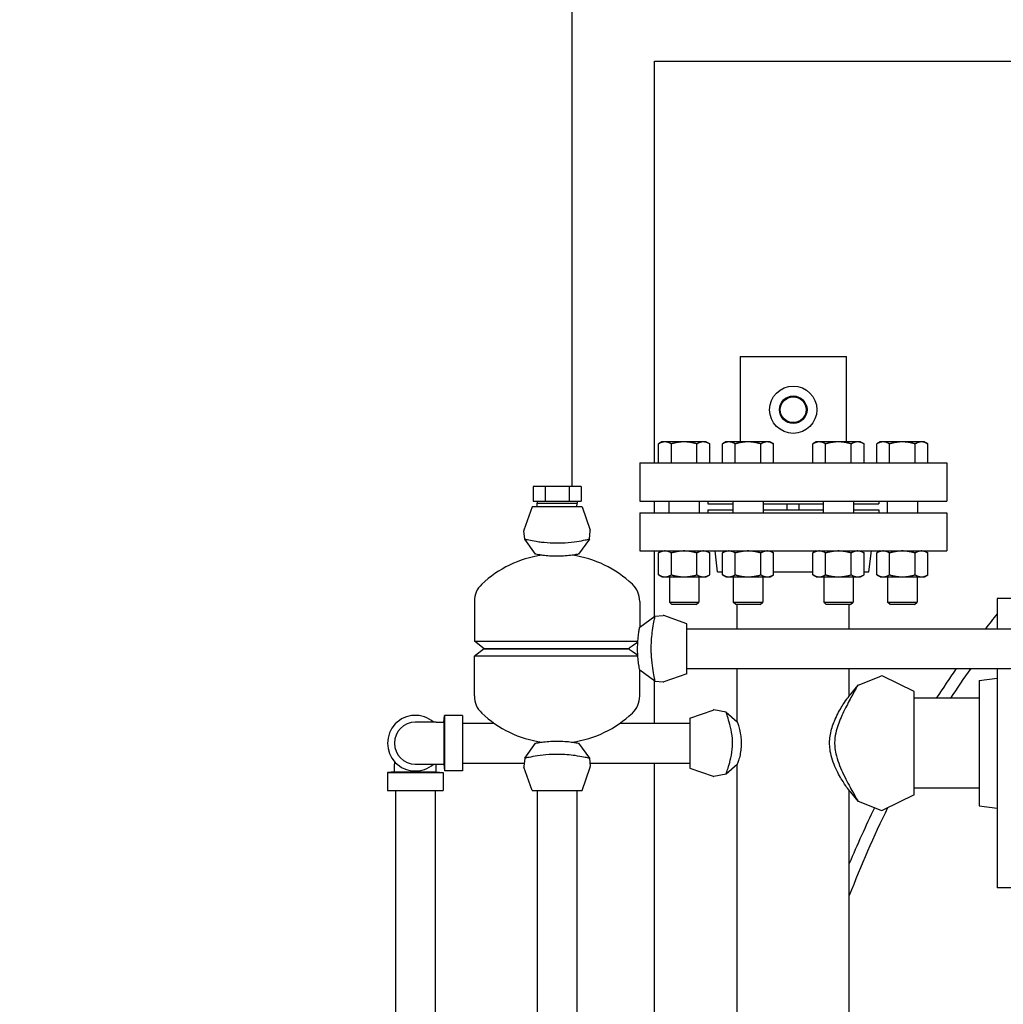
# Model space of a CAD drawing. Header units: inches. Extents: x 24 to 1128, y -94 to 748.
# Tile 65 of 256: x 217 to 238, y 276 to 297. Entities that reach past the tile are written whole.
import ezdxf

# ---------------------------------------------------------------- set-up
doc = ezdxf.new("R2010")
doc.units = ezdxf.units.IN
doc.header["$LTSCALE"] = 32
doc.header["$MEASUREMENT"] = 0
doc.layers.add('Dimension (ANSI)', color=7, linetype='Continuous', lineweight=25)
doc.layers.add('Visible (ANSI)', color=7, linetype='Continuous', lineweight=30)
doc.styles.add('Note Text (ANSI)', font='tahoma.ttf')
doc.dimstyles.new('Architectural (ANSI)', dxfattribs={"dimscale": 32, "dimtxt": 0.125, "dimasz": 0.098425, "dimexe": 0.125, "dimexo": 0.0625, "dimgap": 0.031496, "dimtad": 0, "dimtih": 1, "dimtoh": 1, "dimdec": 4, "dimrnd": 1e-08, "dimzin": 3, "dimdsep": 46, "dimlunit": 4, "dimtxsty": 'Note Text (ANSI)', "dimcen": 0.09, "dimdle": 0.393701, "dimclrd": 256, "dimclre": 256, "dimclrt": 256, "dimadec": 0, "dimazin": 3, "dimtfac": 0.96, "dimtofl": 0, "dimtmove": 0, "dimatfit": 3, "dimfxl": 1, "dimfrac": 2, "dimtolj": 1, "dimtzin": 12, "dimlwd": -1, "dimlwe": -1, "dimarcsym": 0})

# ---------------------------------------------------------------- blocks, each defined once
blk = doc.blocks.new('*D14')
at = {"layer": 'Defpoints', "color": 0, "transparency": 16777216}
for p in [(140.234, 417.109), (59.604, 127.539), (233.983, 127.539)]:
    blk.add_point(p, dxfattribs=at)
at = {"layer": 'Dimension (ANSI)', "transparency": 16777216}
for p, q in [((138.234, 417.109), (55.604, 417.109)), ((59.604, 413.959), (59.604, 254.102)), ((59.604, 130.689), (59.604, 247.035)), ((231.983, 127.539), (55.604, 127.539))]:
    blk.add_line(p, q, dxfattribs=at)
for points in [[(59.079, 413.959), (60.129, 413.959), (59.604, 417.109)], [(59.079, 130.689), (60.129, 130.689), (59.604, 127.539)]]:
    blk.add_solid(points, dxfattribs=at)
at = {"layer": 'Dimension (ANSI)', "transparency": 16777216, "insert": (46.299, 253.094), "char_height": 4, "attachment_point": 1, "style": 'Note Text (ANSI)'}
blk.add_mtext('\\A1;24\'-1 9/16"', dxfattribs=at)

msp = doc.modelspace()

# ---------------------------------------------------------------- linework, layer by layer
at = {"layer": 'Visible (ANSI)'}
for p, q in [((228.79552, 297.50112), (228.79552, 286.74612)), ((230.54552, 287.24612), (230.54552, 295.75112)), ((230.54552, 295.75112), (282.96962, 295.75112)), ((232.35802, 289.49612), (232.35802, 287.69012)), ((232.35802, 289.49612), (232.60802, 289.49612)), ((232.60802, 289.49612), (234.35802, 289.49612)), ((234.35802, 289.49612), (234.60802, 289.49612)), ((234.60802, 287.69012), (234.60802, 289.49612)), ((230.70432, 287.69012), (230.63177, 287.64824)), ((230.63177, 287.24612), (230.63177, 287.64824)), ((230.76715, 287.69012), (230.70432, 287.69012)), ((231.17332, 287.69012), (230.76715, 287.69012)), ((230.90254, 287.24612), (230.90254, 287.64824)), ((231.57949, 287.69012), (231.17332, 287.69012)), ((231.4441, 287.24612), (231.4441, 287.64824)), ((231.64232, 287.69012), (231.57949, 287.69012)), ((231.64232, 287.69012), (231.71488, 287.64824)), ((231.71488, 287.24612), (231.71488, 287.64824)), ((232.05731, 287.69012), (231.98476, 287.64824)), ((231.98476, 287.24612), (231.98476, 287.64824)), ((232.12014, 287.69012), (232.05731, 287.69012)), ((232.52631, 287.69012), (232.12014, 287.69012)), ((232.25553, 287.24612), (232.25553, 287.64824)), ((232.93248, 287.69012), (232.52631, 287.69012)), ((232.79709, 287.24612), (232.79709, 287.64824)), ((232.99531, 287.69012), (232.93248, 287.69012)), ((232.99531, 287.69012), (233.06787, 287.64824)), ((233.06787, 287.24612), (233.06787, 287.64824)), ((233.97073, 287.69012), (233.89817, 287.64824)), ((233.89817, 287.24612), (233.89817, 287.64824)), ((234.03356, 287.69012), (233.97073, 287.69012)), ((234.43973, 287.69012), (234.03356, 287.69012)), ((234.16895, 287.24612), (234.16895, 287.64824)), ((234.84589, 287.69012), (234.43973, 287.69012)), ((234.71051, 287.24612), (234.71051, 287.64824)), ((234.90873, 287.69012), (234.84589, 287.69012)), ((234.90873, 287.69012), (234.98128, 287.64824)), ((234.98128, 287.24612), (234.98128, 287.64824)), ((235.32372, 287.69012), (235.25116, 287.64824)), ((235.25116, 287.24612), (235.25116, 287.64824)), ((235.38655, 287.69012), (235.32372, 287.69012)), ((235.79272, 287.69012), (235.38655, 287.69012)), ((235.52194, 287.24612), (235.52194, 287.64824)), ((236.19888, 287.69012), (235.79272, 287.69012)), ((236.0635, 287.24612), (236.0635, 287.64824)), ((236.26172, 287.69012), (236.19888, 287.69012)), ((236.26172, 287.69012), (236.33427, 287.64824)), ((236.33427, 287.24612), (236.33427, 287.64824)), ((230.23302, 287.24612), (230.23302, 286.43612)), ((230.23302, 287.24612), (236.73302, 287.24612)), ((236.73302, 287.24612), (236.73302, 286.43612)), ((227.97495, 286.74612), (227.97495, 286.43612)), ((228.22899, 286.74612), (227.97495, 286.74612)), ((228.22899, 286.74612), (228.22899, 286.43612)), ((228.73705, 286.74612), (228.22899, 286.74612)), ((228.73705, 286.74612), (228.73705, 286.43612)), ((228.99109, 286.74612), (228.73705, 286.74612)), ((228.99109, 286.74612), (228.99109, 286.43612)), ((227.97495, 286.43612), (228.22899, 286.43612)), ((228.0591, 286.43612), (228.0591, 286.39231)), ((228.06156, 286.31362), (228.0591, 286.39231)), ((228.0591, 286.39231), (228.90694, 286.39231)), ((228.22899, 286.43612), (228.73705, 286.43612)), ((228.73705, 286.43612), (228.99109, 286.43612)), ((228.90448, 286.31362), (228.90694, 286.39231)), ((228.90694, 286.43612), (228.90694, 286.39231)), ((230.23302, 286.43612), (236.73302, 286.43612)), ((230.54552, 286.19112), (230.54552, 286.43612)), ((230.85232, 286.43612), (230.85232, 286.19112)), ((231.49432, 286.43612), (231.49432, 286.19112)), ((231.67302, 286.43612), (231.67302, 286.37612)), ((231.67302, 286.37612), (232.20531, 286.37612)), ((232.20531, 286.43612), (232.20531, 286.19112)), ((232.84731, 286.43612), (232.84731, 286.19112)), ((232.84731, 286.37612), (234.11873, 286.37612)), ((233.35802, 286.25112), (233.35802, 286.37612)), ((233.60802, 286.25112), (233.60802, 286.37612)), ((234.11873, 286.43612), (234.11873, 286.19112)), ((234.76073, 286.43612), (234.76073, 286.19112)), ((234.76073, 286.37612), (235.29302, 286.37612)), ((235.29302, 286.43612), (235.29302, 286.37612)), ((235.47172, 286.43612), (235.47172, 286.19112)), ((236.11372, 286.43612), (236.11372, 286.19112)), ((227.95402, 286.31362), (227.78149, 285.82295)), ((229.01202, 286.31362), (227.95402, 286.31362)), ((229.01202, 286.31362), (229.18455, 285.82295)), ((230.23302, 286.19112), (230.23302, 285.38112)), ((230.23302, 286.19112), (236.73302, 286.19112)), ((231.67302, 286.25112), (231.67302, 286.19112)), ((231.67302, 286.25112), (232.20531, 286.25112)), ((232.84731, 286.25112), (234.11873, 286.25112)), ((234.76073, 286.25112), (235.29302, 286.25112)), ((235.29302, 286.25112), (235.29302, 286.19112)), ((236.73302, 286.19112), (236.73302, 285.38112)), ((227.79826, 285.63384), (227.78004, 285.81074)), ((229.16778, 285.63384), (229.186, 285.81074)), ((228.02989, 285.31362), (227.79826, 285.63384)), ((229.16778, 285.63384), (228.93614, 285.31362)), ((230.23302, 285.38112), (236.73302, 285.38112)), ((230.54552, 283.9928), (230.54552, 285.38112)), ((230.70432, 285.38112), (230.63177, 285.33924)), ((230.63177, 284.87601), (230.63177, 285.33924)), ((230.90254, 284.87601), (230.90254, 285.33924)), ((231.4441, 284.87601), (231.4441, 285.33924)), ((231.64232, 285.38112), (231.71488, 285.33924)), ((231.71488, 284.87601), (231.71488, 285.33924)), ((231.88204, 284.94112), (231.82802, 285.38112)), ((232.05731, 285.38112), (231.98476, 285.33924)), ((231.98476, 284.87601), (231.98476, 285.33924)), ((232.25553, 284.87601), (232.25553, 285.33924)), ((232.79709, 284.87601), (232.79709, 285.33924)), ((232.99531, 285.38112), (233.06787, 285.33924)), ((233.06787, 284.87601), (233.06787, 285.33924)), ((233.97073, 285.38112), (233.89817, 285.33924)), ((233.89817, 284.87601), (233.89817, 285.33924)), ((234.16895, 284.87601), (234.16895, 285.33924)), ((234.71051, 284.87601), (234.71051, 285.33924)), ((234.90873, 285.38112), (234.98128, 285.33924)), ((234.98128, 284.87601), (234.98128, 285.33924)), ((235.08399, 284.94112), (235.13802, 285.38112)), ((235.32372, 285.38112), (235.25116, 285.33924)), ((235.25116, 284.87601), (235.25116, 285.33924)), ((235.52194, 284.87601), (235.52194, 285.33924)), ((236.0635, 284.87601), (236.0635, 285.33924)), ((236.26172, 285.38112), (236.33427, 285.33924)), ((236.33427, 284.87601), (236.33427, 285.33924)), ((230.70432, 284.83412), (230.63177, 284.87601)), ((231.64232, 284.83412), (231.71488, 284.87601)), ((231.88204, 284.94112), (231.98476, 284.94112)), ((232.05731, 284.83412), (231.98476, 284.87601)), ((232.99531, 284.83412), (233.06787, 284.87601)), ((233.06787, 284.94112), (233.89817, 284.94112)), ((233.97073, 284.83412), (233.89817, 284.87601)), ((234.90873, 284.83412), (234.98128, 284.87601)), ((234.98128, 284.94112), (235.08399, 284.94112)), ((235.32372, 284.83412), (235.25116, 284.87601)), ((236.26172, 284.83412), (236.33427, 284.87601)), ((230.70432, 284.83412), (230.76715, 284.83412)), ((230.76715, 284.83412), (231.17332, 284.83412)), ((230.86082, 284.83412), (230.86082, 284.30022)), ((231.17332, 284.83412), (231.57949, 284.83412)), ((231.48582, 284.83412), (231.48582, 284.30022)), ((231.57949, 284.83412), (231.64232, 284.83412)), ((232.05731, 284.83412), (232.12014, 284.83412)), ((232.12014, 284.83412), (232.52631, 284.83412)), ((232.21381, 284.83412), (232.21381, 284.30022)), ((232.52631, 284.83412), (232.93248, 284.83412)), ((232.83881, 284.83412), (232.83881, 284.30022)), ((232.93248, 284.83412), (232.99531, 284.83412)), ((233.97073, 284.83412), (234.03356, 284.83412)), ((234.03356, 284.83412), (234.43973, 284.83412)), ((234.12723, 284.83412), (234.12723, 284.30022)), ((234.43973, 284.83412), (234.84589, 284.83412)), ((234.75223, 284.83412), (234.75223, 284.30022)), ((234.84589, 284.83412), (234.90873, 284.83412)), ((235.32372, 284.83412), (235.38655, 284.83412)), ((235.38655, 284.83412), (235.79272, 284.83412)), ((235.48022, 284.83412), (235.48022, 284.30022)), ((235.79272, 284.83412), (236.19888, 284.83412)), ((236.10522, 284.83412), (236.10522, 284.30022)), ((236.19888, 284.83412), (236.26172, 284.83412)), ((226.73302, 284.31422), (226.73302, 283.47169)), ((230.23302, 284.31422), (230.23302, 283.76675)), ((230.91659, 284.24612), (230.86082, 284.30022)), ((230.86082, 284.30022), (231.48582, 284.30022)), ((231.43005, 284.24612), (231.48582, 284.30022)), ((232.26958, 284.24612), (232.21381, 284.30022)), ((232.21381, 284.30022), (232.83881, 284.30022)), ((232.78304, 284.24612), (232.83881, 284.30022)), ((234.183, 284.24612), (234.12723, 284.30022)), ((234.12723, 284.30022), (234.75223, 284.30022)), ((234.69646, 284.24612), (234.75223, 284.30022)), ((235.53599, 284.24612), (235.48022, 284.30022)), ((235.48022, 284.30022), (236.10522, 284.30022)), ((236.04945, 284.24612), (236.10522, 284.30022)), ((238.54802, 284.37362), (237.79802, 284.37362)), ((237.79802, 284.37362), (237.79802, 283.73362)), ((231.43005, 284.24612), (230.91659, 284.24612)), ((232.78304, 284.24612), (232.26958, 284.24612)), ((232.29552, 283.73362), (232.29552, 284.24612)), ((234.69646, 284.24612), (234.183, 284.24612)), ((234.67052, 283.73362), (234.67052, 284.24612)), ((236.04945, 284.24612), (235.53599, 284.24612)), ((230.23302, 283.76675), (230.55323, 283.99838)), ((230.55323, 283.99838), (230.73014, 284.0166)), ((231.23302, 283.84262), (230.74235, 284.01516)), ((231.23302, 282.78462), (231.23302, 283.84262)), ((231.23302, 283.73362), (252.96129, 283.73362)), ((226.93902, 283.31362), (226.73302, 283.47169)), ((226.73302, 283.47169), (230.19391, 283.47169)), ((226.93902, 283.31362), (226.73302, 283.15556)), ((226.93902, 283.31362), (229.99537, 283.31362)), ((229.99537, 283.31362), (226.93902, 283.31362)), ((230.19391, 283.15556), (226.73302, 283.15556)), ((226.73302, 282.31303), (226.73302, 283.15556)), ((230.23302, 282.31303), (230.23302, 282.8605)), ((230.55323, 282.62887), (230.23302, 282.8605)), ((231.23302, 282.89362), (252.96129, 282.89362)), ((232.29552, 281.76675), (232.29552, 282.89362)), ((234.67052, 282.31426), (234.67052, 282.89362)), ((237.79802, 282.89362), (237.79802, 278.25362)), ((230.54552, 281.73362), (230.54552, 282.63445)), ((230.55323, 282.62887), (230.73014, 282.61065)), ((231.23302, 282.78462), (230.74235, 282.61209)), ((234.85445, 282.54326), (235.33735, 282.73161)), ((236.04552, 282.40862), (235.38282, 282.72981)), ((237.41802, 282.64197), (237.79802, 282.68862)), ((237.41802, 282.64197), (237.41802, 279.98528)), ((234.69942, 282.3497), (234.85445, 282.54326)), ((236.04552, 280.21862), (236.04552, 282.40862)), ((237.41802, 282.26362), (236.04552, 282.26362)), ((231.29552, 281.84262), (231.78619, 282.01516)), ((232.06026, 281.96797), (231.80066, 282.01628)), ((232.06026, 281.96797), (232.29552, 281.76675)), ((225.92602, 281.75662), (225.48302, 281.75662)), ((225.92602, 281.75662), (226.08902, 281.75662)), ((226.08902, 281.75662), (226.10302, 281.90212)), ((226.08902, 281.75662), (226.08902, 280.87062)), ((226.48302, 281.90212), (226.10302, 281.90212)), ((226.10302, 281.90212), (226.10302, 280.72512)), ((226.48302, 281.90212), (226.48302, 280.72512)), ((231.29552, 281.84262), (231.29552, 280.78462)), ((226.48302, 281.73362), (227.15358, 281.73362)), ((229.81246, 281.73362), (231.29552, 281.73362)), ((227.79826, 280.99341), (228.02989, 281.31362)), ((228.93614, 281.31362), (229.16778, 280.99341)), ((225.04002, 280.92622), (225.04002, 280.87062)), ((227.79826, 280.99341), (227.78004, 280.81651)), ((229.16778, 280.99341), (229.186, 280.81651)), ((225.04002, 280.70762), (225.04002, 280.87062)), ((225.48302, 280.87062), (225.92602, 280.87062)), ((225.92602, 280.87062), (226.08902, 280.87062)), ((225.92602, 280.70762), (225.92602, 280.87062)), ((226.08902, 280.87062), (226.10302, 280.72512)), ((226.48302, 280.72512), (226.10302, 280.72512)), ((226.48302, 280.89362), (227.78799, 280.89362)), ((227.95402, 280.31362), (227.78149, 280.8043)), ((229.01202, 280.31362), (229.18455, 280.8043)), ((229.17805, 280.89362), (231.29552, 280.89362)), ((230.54552, 259.73362), (230.54552, 280.89362)), ((231.29552, 280.78462), (231.78619, 280.61209)), ((232.29552, 280.8605), (232.06026, 280.65928)), ((232.29552, 259.76675), (232.29552, 280.8605)), ((225.04002, 280.70762), (224.89452, 280.69362)), ((224.89452, 280.69362), (224.89452, 280.31362)), ((224.89452, 280.69362), (226.07152, 280.69362)), ((225.04002, 280.70762), (225.92602, 280.70762)), ((225.92602, 280.70762), (226.07152, 280.69362)), ((226.07152, 280.69362), (226.07152, 280.31362)), ((232.06026, 280.65928), (231.80066, 280.61097)), ((224.89452, 280.31362), (226.07152, 280.31362)), ((225.06302, 280.31362), (225.06302, 217.31362)), ((225.90302, 280.31362), (225.90302, 217.31362)), ((227.95402, 280.31362), (229.01202, 280.31362)), ((228.06302, 280.31362), (228.06302, 248.13112)), ((228.90302, 280.31362), (228.90302, 248.13112)), ((234.67052, 260.31426), (234.67052, 280.31299)), ((237.41802, 280.36362), (236.04552, 280.36362)), ((234.85445, 280.08398), (234.69942, 280.27754)), ((234.85445, 280.08398), (235.33735, 279.89564)), ((236.04552, 280.21862), (235.38282, 279.89744)), ((237.41802, 279.98528), (237.79802, 279.93862)), ((238.54802, 278.25362), (237.79802, 278.25362))]:
    msp.add_line(p, q, dxfattribs=at)
for radius in [0.5, 0.29147, 0.2805, 0.2735]:
    msp.add_circle((233.48302, 288.37112), radius, dxfattribs=at)
for centre, radius, start, end in [((227.80802, 285.81362), 0.02812, 160.626996, 185.880536), ((229.15802, 285.81362), 0.02812, 354.119464, 19.373004), ((228.48302, 282.99956), 2.31406, 97.966048, 133.555837), ((228.48302, 282.99956), 2.31406, 46.444163, 82.033952), ((227.23302, 284.31422), 0.5, 133.555837, 180), ((229.73302, 284.31422), 0.5, 0, 46.444163), ((254.98302, 270.31362), 22, 141.364738, 142.410497), ((254.98302, 270.31362), 22, 141.364738, 142.410497), ((230.73302, 283.98862), 0.02812, 70.626996, 95.880536), ((254.98302, 270.31362), 22, 145.122889, 147.099497), ((254.98302, 270.31362), 22, 145.122889, 147.099497), ((254.98302, 270.31362), 21.75, 144.66256, 146.672406), ((230.73302, 282.63862), 0.02812, 264.119464, 289.373004), ((235.35802, 282.67862), 0.05688, 64.142453, 111.307286), ((227.23302, 282.31303), 0.5, 180, 226.444163), ((229.73302, 282.31303), 0.5, 313.555837, 0), ((231.79552, 281.98862), 0.02813, 79.459068, 109.373004), ((225.48302, 281.31362), 0.5885, 48.830136, 311.169864), ((225.48302, 281.31362), 0.443, 90, 270), ((228.48302, 283.62769), 2.31406, 226.444163, 262.033952), ((228.48302, 283.62769), 2.31406, 277.966048, 313.555837), ((227.80802, 280.81362), 0.02812, 174.119464, 199.373004), ((229.15802, 280.81362), 0.02812, 340.626996, 5.880536), ((231.79552, 280.63862), 0.02813, 250.626996, 280.540932), ((254.98302, 270.31362), 22, 154.029958, 157.412712), ((254.98302, 270.31362), 22, 154.029958, 157.412712), ((254.98302, 270.31362), 21.75, 153.714413, 159.052442), ((235.35802, 279.94862), 0.05688, 248.692714, 295.857547)]:
    msp.add_arc(centre, radius, start, end, dxfattribs=at)
for points in [[(230.76715, 287.69012), (230.70432, 287.69012), (230.63177, 287.64824)], [(230.90254, 287.64824), (230.82999, 287.69012), (230.76715, 287.69012)], [(231.17332, 287.69012), (231.04765, 287.69012), (230.90254, 287.64824)], [(231.4441, 287.64824), (231.29899, 287.69012), (231.17332, 287.69012)], [(231.57949, 287.69012), (231.51665, 287.69012), (231.4441, 287.64824)], [(231.71488, 287.64824), (231.64232, 287.69012), (231.57949, 287.69012)], [(232.12014, 287.69012), (232.05731, 287.69012), (231.98476, 287.64824)], [(232.25553, 287.64824), (232.18298, 287.69012), (232.12014, 287.69012)], [(232.52631, 287.69012), (232.40064, 287.69012), (232.25553, 287.64824)], [(232.79709, 287.64824), (232.65198, 287.69012), (232.52631, 287.69012)], [(232.93248, 287.69012), (232.86964, 287.69012), (232.79709, 287.64824)], [(233.06787, 287.64824), (232.99531, 287.69012), (232.93248, 287.69012)], [(234.03356, 287.69012), (233.97073, 287.69012), (233.89817, 287.64824)], [(234.16895, 287.64824), (234.0964, 287.69012), (234.03356, 287.69012)], [(234.43973, 287.69012), (234.31406, 287.69012), (234.16895, 287.64824)], [(234.71051, 287.64824), (234.5654, 287.69012), (234.43973, 287.69012)], [(234.84589, 287.69012), (234.78306, 287.69012), (234.71051, 287.64824)], [(234.98128, 287.64824), (234.90873, 287.69012), (234.84589, 287.69012)], [(235.38655, 287.69012), (235.32372, 287.69012), (235.25116, 287.64824)], [(235.52194, 287.64824), (235.44939, 287.69012), (235.38655, 287.69012)], [(235.79272, 287.69012), (235.66705, 287.69012), (235.52194, 287.64824)], [(236.0635, 287.64824), (235.91839, 287.69012), (235.79272, 287.69012)], [(236.19888, 287.69012), (236.13605, 287.69012), (236.0635, 287.64824)], [(236.33427, 287.64824), (236.26172, 287.69012), (236.19888, 287.69012)], [(230.76715, 285.38112), (230.70432, 285.38112), (230.63177, 285.33924)], [(230.90254, 285.33924), (230.82999, 285.38112), (230.76715, 285.38112)], [(231.17332, 285.38112), (231.04765, 285.38112), (230.90254, 285.33924)], [(231.4441, 285.33924), (231.29899, 285.38112), (231.17332, 285.38112)], [(231.57949, 285.38112), (231.51665, 285.38112), (231.4441, 285.33924)], [(231.71488, 285.33924), (231.64232, 285.38112), (231.57949, 285.38112)], [(232.12014, 285.38112), (232.05731, 285.38112), (231.98476, 285.33924)], [(232.25553, 285.33924), (232.18298, 285.38112), (232.12014, 285.38112)], [(232.52631, 285.38112), (232.40064, 285.38112), (232.25553, 285.33924)], [(232.79709, 285.33924), (232.65198, 285.38112), (232.52631, 285.38112)], [(232.93248, 285.38112), (232.86964, 285.38112), (232.79709, 285.33924)], [(233.06787, 285.33924), (232.99531, 285.38112), (232.93248, 285.38112)], [(234.03356, 285.38112), (233.97073, 285.38112), (233.89817, 285.33924)], [(234.16895, 285.33924), (234.0964, 285.38112), (234.03356, 285.38112)], [(234.43973, 285.38112), (234.31406, 285.38112), (234.16895, 285.33924)], [(234.71051, 285.33924), (234.5654, 285.38112), (234.43973, 285.38112)], [(234.84589, 285.38112), (234.78306, 285.38112), (234.71051, 285.33924)], [(234.98128, 285.33924), (234.90873, 285.38112), (234.84589, 285.38112)], [(235.38655, 285.38112), (235.32372, 285.38112), (235.25116, 285.33924)], [(235.52194, 285.33924), (235.44939, 285.38112), (235.38655, 285.38112)], [(235.79272, 285.38112), (235.66705, 285.38112), (235.52194, 285.33924)], [(236.0635, 285.33924), (235.91839, 285.38112), (235.79272, 285.38112)], [(236.19888, 285.38112), (236.13605, 285.38112), (236.0635, 285.33924)], [(236.33427, 285.33924), (236.26172, 285.38112), (236.19888, 285.38112)], [(230.63177, 284.87601), (230.70432, 284.83412), (230.76715, 284.83412)], [(230.76715, 284.83412), (230.82999, 284.83412), (230.90254, 284.87601)], [(230.90254, 284.87601), (231.04765, 284.83412), (231.17332, 284.83412)], [(231.17332, 284.83412), (231.29899, 284.83412), (231.4441, 284.87601)], [(231.4441, 284.87601), (231.51665, 284.83412), (231.57949, 284.83412)], [(231.57949, 284.83412), (231.64232, 284.83412), (231.71488, 284.87601)], [(231.98476, 284.87601), (232.05731, 284.83412), (232.12014, 284.83412)], [(232.12014, 284.83412), (232.18298, 284.83412), (232.25553, 284.87601)], [(232.25553, 284.87601), (232.40064, 284.83412), (232.52631, 284.83412)], [(232.52631, 284.83412), (232.65198, 284.83412), (232.79709, 284.87601)], [(232.79709, 284.87601), (232.86964, 284.83412), (232.93248, 284.83412)], [(232.93248, 284.83412), (232.99531, 284.83412), (233.06787, 284.87601)], [(233.89817, 284.87601), (233.97073, 284.83412), (234.03356, 284.83412)], [(234.03356, 284.83412), (234.0964, 284.83412), (234.16895, 284.87601)], [(234.16895, 284.87601), (234.31406, 284.83412), (234.43973, 284.83412)], [(234.43973, 284.83412), (234.5654, 284.83412), (234.71051, 284.87601)], [(234.71051, 284.87601), (234.78306, 284.83412), (234.84589, 284.83412)], [(234.84589, 284.83412), (234.90873, 284.83412), (234.98128, 284.87601)], [(235.25116, 284.87601), (235.32372, 284.83412), (235.38655, 284.83412)], [(235.38655, 284.83412), (235.44939, 284.83412), (235.52194, 284.87601)], [(235.52194, 284.87601), (235.66705, 284.83412), (235.79272, 284.83412)], [(235.79272, 284.83412), (235.91839, 284.83412), (236.0635, 284.87601)], [(236.0635, 284.87601), (236.13605, 284.83412), (236.19888, 284.83412)], [(236.19888, 284.83412), (236.26172, 284.83412), (236.33427, 284.87601)]]:
    msp.add_rational_spline(points, [1, 1.0379548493, 1], degree=2, dxfattribs=at)
for points, knots in [([(227.79826, 285.63383), (227.79826, 285.63383), (227.80034, 285.63336), (227.81613, 285.62978), (227.84372, 285.62347), (227.92623, 285.60652), (227.97963, 285.59619), (228.07735, 285.58077), (228.1145, 285.57549), (228.22941, 285.56165), (228.31218, 285.5548), (228.48442, 285.54936), (228.572, 285.55091), (228.74476, 285.562), (228.82764, 285.57177), (228.97166, 285.59341), (229.03192, 285.60494), (229.12097, 285.62315), (229.14978, 285.62975), (229.16574, 285.63337), (229.16778, 285.63383), (229.16778, 285.63383)], [2.80120541, 2.80120541, 2.80120541, 2.80120541, 3.03438549, 3.03438549, 3.68470574, 3.68470574, 4.31620452, 4.31620452, 4.65922569, 4.65922569, 5.31793474, 5.31793474, 5.98211584, 5.98211584, 6.68001819, 6.68001819, 7.36987131, 7.36987131, 8.03958684, 8.03958684, 8.27067117, 8.27067117, 8.27067117, 8.27067117]), ([(228.93614, 285.31362), (228.93614, 285.31362), (228.92911, 285.31218), (228.89769, 285.30622), (228.86985, 285.30112), (228.79505, 285.2898), (228.74894, 285.28377), (228.64547, 285.27426), (228.58957, 285.27086), (228.47432, 285.26844), (228.41644, 285.26943), (228.30859, 285.27509), (228.25948, 285.27948), (228.17096, 285.28967), (228.13276, 285.29538), (228.06967, 285.3058), (228.0475, 285.31015), (228.03225, 285.31315), (228.02989, 285.31362), (228.02989, 285.31362)], [0, 0, 0, 0, 0.37173145, 0.37173145, 0.8320019, 0.8320019, 1.29104799, 1.29104799, 1.73574961, 1.73574961, 2.17593599, 2.17593599, 2.59305504, 2.59305504, 3.02458236, 3.02458236, 3.50526286, 3.50526286, 3.72053462, 3.72053462, 3.72053462, 3.72053462]), ([(230.55322, 283.99838), (230.55321, 283.99839), (230.55173, 283.99185), (230.5443, 283.95867), (230.53647, 283.92331), (230.51771, 283.82718), (230.50703, 283.76753), (230.48985, 283.64453), (230.48305, 283.58495), (230.47365, 283.46302), (230.47087, 283.40164), (230.47027, 283.33957), (230.47019, 283.33092), (230.47015, 283.32227), (230.47015, 283.31362)], [8.27067117, 8.27067117, 8.27067117, 8.27067117, 8.6842795, 8.6842795, 9.32724605, 9.32724605, 9.96088165, 9.96088165, 10.4645359, 10.4645359, 10.93791123, 10.93791123, 10.93791123, 11.00385261, 11.00385261, 11.00385261, 11.00385261]), ([(230.18853, 283.31362), (230.18853, 283.32677), (230.18864, 283.33994), (230.18985, 283.41116), (230.19305, 283.46746), (230.20188, 283.56727), (230.20722, 283.61044), (230.21832, 283.68758), (230.22388, 283.71876), (230.23083, 283.75604), (230.23271, 283.76522), (230.23301, 283.76669), (230.23302, 283.76675), (230.23302, 283.76675)], [5.5811994, 5.5811994, 5.5811994, 5.5811994, 5.6819407, 5.6819407, 6.1268468, 6.1268468, 6.54396476, 6.54396476, 7.01498724, 7.01498724, 7.40697851, 7.40697851, 7.44096537, 7.44096537, 7.44096537, 7.44096537]), ([(229.99537, 283.31362), (230.02129, 283.3331), (230.04765, 283.35265), (230.11447, 283.40165), (230.15481, 283.43072), (230.19301, 283.45792)], [0.329698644, 0.329698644, 0.329698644, 0.329698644, 0.561349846, 0.561349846, 0.918626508, 0.918626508, 0.918626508, 0.918626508]), ([(230.19301, 283.16933), (230.15481, 283.19653), (230.11447, 283.2256), (230.04765, 283.2746), (230.02129, 283.29415), (229.99537, 283.31362)], [2.994103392, 2.994103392, 2.994103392, 2.994103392, 3.351380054, 3.351380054, 3.583031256, 3.583031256, 3.583031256, 3.583031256]), ([(230.23302, 282.8605), (230.23302, 282.8605), (230.23287, 282.86123), (230.23138, 282.86873), (230.22767, 282.88704), (230.21759, 282.94543), (230.21157, 282.98336), (230.20038, 283.07464), (230.19537, 283.12675), (230.18982, 283.22541), (230.18853, 283.2694), (230.18853, 283.31362)], [3.72053462, 3.72053462, 3.72053462, 3.72053462, 3.84066866, 3.84066866, 4.33314159, 4.33314159, 4.79211434, 4.79211434, 5.24233031, 5.24233031, 5.5811994, 5.5811994, 5.5811994, 5.5811994]), ([(230.47015, 283.31362), (230.47015, 283.2789), (230.47082, 283.24423), (230.47559, 283.12052), (230.48348, 283.03492), (230.50354, 282.88015), (230.51541, 282.81243), (230.53581, 282.70685), (230.54418, 282.6691), (230.55175, 282.63529), (230.55321, 282.62886), (230.55322, 282.62887)], [0.06594138, 0.06594138, 0.06594138, 0.06594138, 0.33076154, 0.33076154, 1.02005038, 1.02005038, 1.71563216, 1.71563216, 2.39096544, 2.39096544, 2.80120541, 2.80120541, 2.80120541, 2.80120541]), ([(234.85445, 282.54327), (234.85445, 282.54327), (234.85428, 282.54298), (234.85127, 282.53777), (234.83773, 282.5144), (234.79298, 282.43621), (234.75978, 282.37781), (234.67518, 282.22478), (234.62134, 282.12493), (234.51673, 281.91276), (234.46853, 281.80459), (234.39639, 281.59784), (234.36091, 281.46738), (234.35861, 281.25466), (234.36612, 281.15842), (234.43284, 280.90474), (234.49043, 280.77178), (234.6125, 280.51716), (234.67495, 280.40279), (234.76931, 280.23229), (234.80345, 280.17266), (234.84515, 280.09998), (234.85445, 280.08398), (234.85445, 280.08398)], [2.86473753, 2.86473753, 2.86473753, 2.86473753, 2.93428615, 2.93428615, 3.51202899, 3.51202899, 4.18861147, 4.18861147, 5.06266659, 5.06266659, 5.9640161, 5.9640161, 6.87036918, 6.87036918, 7.30686506, 7.30686506, 7.83155622, 7.83155622, 8.4103215, 8.4103215, 8.92074922, 8.92074922, 9.38040249, 9.38040249, 9.38040249, 9.38040249]), ([(234.65802, 280.32793), (234.65475, 280.3318), (234.65087, 280.33649), (234.62856, 280.36432), (234.60216, 280.39974), (234.52713, 280.51174), (234.47475, 280.5971), (234.37093, 280.79954), (234.31826, 280.9221), (234.2721, 281.1091), (234.26205, 281.16661), (234.25328, 281.26769), (234.25223, 281.31007), (234.25574, 281.40123), (234.26109, 281.44922), (234.28732, 281.59753), (234.31865, 281.69389), (234.39876, 281.88826), (234.45081, 281.98576), (234.52294, 282.1071), (234.54593, 282.14335), (234.60255, 282.22841), (234.63187, 282.26738), (234.65314, 282.2935), (234.65573, 282.29661), (234.65801, 282.29932)], [0.44035534, 0.44035534, 0.44035534, 0.44035534, 0.61507721, 0.61507721, 1.31289659, 1.31289659, 2.27699994, 2.27699994, 3.33285922, 3.33285922, 3.78432546, 3.78432546, 4.10948845, 4.10948845, 4.48103331, 4.48103331, 5.27341876, 5.27341876, 6.22276211, 6.22276211, 6.68548903, 6.68548903, 7.46557878, 7.46557878, 7.58789017, 7.58789017, 7.58789017, 7.58789017]), ([(234.65802, 282.29932), (234.67086, 282.31455), (234.68123, 282.32721), (234.69483, 282.34396), (234.69863, 282.34872), (234.69934, 282.34961), (234.69937, 282.34965), (234.69941, 282.34969), (234.69941, 282.3497), (234.69942, 282.3497), (234.69942, 282.3497), (234.69942, 282.3497), (234.69942, 282.3497), (234.69942, 282.3497), (234.69942, 282.3497), (234.69942, 282.3497)], [0, 0, 0, 0, 0.232023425, 0.232023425, 0.450431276, 0.450431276, 0.463254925, 0.463254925, 0.472872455, 0.472872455, 0.474675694, 0.474675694, 0.474854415, 0.474854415, 0.474876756, 0.474876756, 0.474876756, 0.474876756]), ([(234.67051, 282.31425), (234.67769, 282.3229), (234.68367, 282.33022), (234.69483, 282.34396), (234.69863, 282.34872), (234.69938, 282.34966), (234.69938, 282.34966), (234.69942, 282.3497)], [0.080850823, 0.080850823, 0.080850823, 0.080850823, 0.232023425, 0.232023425, 0.450431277, 0.450431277, 0.474887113, 0.474887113, 0.474887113, 0.474887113]), ([(232.06027, 280.65928), (232.06028, 280.65927), (232.06351, 280.66814), (232.07734, 280.70718), (232.08934, 280.74143), (232.11843, 280.83225), (232.13547, 280.88888), (232.16815, 281.02229), (232.18326, 281.09993), (232.19884, 281.25851), (232.19986, 281.33685), (232.18758, 281.49958), (232.17311, 281.58098), (232.1387, 281.72807), (232.11912, 281.79303), (232.0873, 281.89201), (232.07481, 281.92729), (232.06274, 281.96119), (232.06028, 281.96798), (232.06027, 281.96797)], [2.66473017, 2.66473017, 2.66473017, 2.66473017, 3.12573241, 3.12573241, 3.69816964, 3.69816964, 4.28926942, 4.28926942, 4.92874443, 4.92874443, 5.52631342, 5.52631342, 6.18551868, 6.18551868, 6.85315144, 6.85315144, 7.46857404, 7.46857404, 7.87242578, 7.87242578, 7.87242578, 7.87242578]), ([(232.29552, 281.76675), (232.29552, 281.76675), (232.29604, 281.76547), (232.29929, 281.7574), (232.30384, 281.74599), (232.31813, 281.70593), (232.32873, 281.67397), (232.35059, 281.5927), (232.36161, 281.5436), (232.37557, 281.44963), (232.3798, 281.40768), (232.38316, 281.3301), (232.38314, 281.29534), (232.3796, 281.21652), (232.37511, 281.17342), (232.36164, 281.08528), (232.35214, 281.04182), (232.33165, 280.9629), (232.3208, 280.92933), (232.30562, 280.88593), (232.30055, 280.87305), (232.29651, 280.86292), (232.29575, 280.86106), (232.29553, 280.86054), (232.29552, 280.8605), (232.29552, 280.8605)], [0, 0, 0, 0, 0.16275462, 0.16275462, 0.5112364, 0.5112364, 0.95464836, 0.95464836, 1.40930813, 1.40930813, 1.74060193, 1.74060193, 2.00554477, 2.00554477, 2.34664989, 2.34664989, 2.74706467, 2.74706467, 3.19008775, 3.19008775, 3.54297341, 3.54297341, 3.71422548, 3.71422548, 3.74144514, 3.74144514, 3.74144514, 3.74144514]), ([(228.02989, 281.31362), (228.02989, 281.31362), (228.03063, 281.31377), (228.03812, 281.31526), (228.05643, 281.31898), (228.11483, 281.32906), (228.15276, 281.33507), (228.24403, 281.34626), (228.29614, 281.35128), (228.39481, 281.35682), (228.4388, 281.35811), (228.48302, 281.35811)], [3.72053462, 3.72053462, 3.72053462, 3.72053462, 3.84066866, 3.84066866, 4.33314159, 4.33314159, 4.79211434, 4.79211434, 5.24233031, 5.24233031, 5.5811994, 5.5811994, 5.5811994, 5.5811994]), ([(228.48302, 281.35811), (228.49617, 281.35811), (228.50933, 281.358), (228.58056, 281.35679), (228.63685, 281.35359), (228.73666, 281.34477), (228.77983, 281.33943), (228.85697, 281.32832), (228.88816, 281.32276), (228.92543, 281.31581), (228.93461, 281.31393), (228.93609, 281.31364), (228.93614, 281.31362), (228.93614, 281.31362)], [5.5811994, 5.5811994, 5.5811994, 5.5811994, 5.6819407, 5.6819407, 6.1268468, 6.1268468, 6.54396476, 6.54396476, 7.01498724, 7.01498724, 7.40697851, 7.40697851, 7.44096537, 7.44096537, 7.44096537, 7.44096537]), ([(228.48302, 281.0765), (228.4483, 281.07649), (228.41363, 281.07582), (228.28991, 281.07106), (228.20431, 281.06316), (228.04954, 281.0431), (227.98183, 281.03123), (227.87625, 281.01084), (227.8385, 281.00246), (227.80468, 280.99489), (227.79826, 280.99343), (227.79826, 280.99342)], [0.06594138, 0.06594138, 0.06594138, 0.06594138, 0.33076154, 0.33076154, 1.02005038, 1.02005038, 1.71563216, 1.71563216, 2.39096544, 2.39096544, 2.80120541, 2.80120541, 2.80120541, 2.80120541]), ([(229.16778, 280.99342), (229.16778, 280.99343), (229.16125, 280.99492), (229.12806, 281.00234), (229.09271, 281.01018), (228.99658, 281.02893), (228.93692, 281.03961), (228.81392, 281.0568), (228.75435, 281.06359), (228.63241, 281.073), (228.57104, 281.07577), (228.50896, 281.07637), (228.50031, 281.07646), (228.49166, 281.0765), (228.48302, 281.0765)], [8.27067117, 8.27067117, 8.27067117, 8.27067117, 8.6842795, 8.6842795, 9.32724605, 9.32724605, 9.96088165, 9.96088165, 10.4645359, 10.4645359, 10.93791123, 10.93791123, 10.93791123, 11.00385261, 11.00385261, 11.00385261, 11.00385261]), ([(234.69942, 280.27754), (234.69938, 280.27759), (234.69938, 280.27759), (234.69862, 280.27854), (234.69482, 280.2833), (234.68122, 280.30005), (234.67086, 280.31271), (234.65802, 280.32793)], [0, 0, 0, 0, 0.024577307, 0.024577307, 0.242994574, 0.242994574, 0.474883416, 0.474883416, 0.474883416, 0.474883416]), ([(234.69942, 280.27754), (234.69938, 280.27759), (234.69938, 280.27759), (234.69862, 280.27854), (234.69482, 280.2833), (234.68366, 280.29704), (234.67768, 280.30436), (234.67051, 280.313)], [0, 0, 0, 0, 0.024577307, 0.024577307, 0.242994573, 0.242994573, 0.394032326, 0.394032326, 0.394032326, 0.394032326])]:
    msp.add_open_spline(points, degree=3, knots=knots, dxfattribs=at)

# ---------------------------------------------------------------- dimensions: what is measured, and where the dimension line sits
at = {"layer": 'Dimension (ANSI)'}
dim = msp.add_linear_dim(base=(59.6041, 127.53942), p1=(140.23402, 417.10862), p2=(233.98302, 127.53942), angle=90, dimstyle='Architectural (ANSI)', override={"dimgap": 0.031496, "dimdec": 4, "dimlfac": 1, "dimtol": 0, "dimlim": 0, "dimtp": 0, "dimtm": 0, "dimtdec": 2, "dimatfit": 1}, dxfattribs=at)
dim.commit()
dim.dimension.update_dxf_attribs({"geometry": '*D14', "text_midpoint": (59.6041, 250.56851), "dimtype": 160})

doc.saveas('drawing.dxf')
